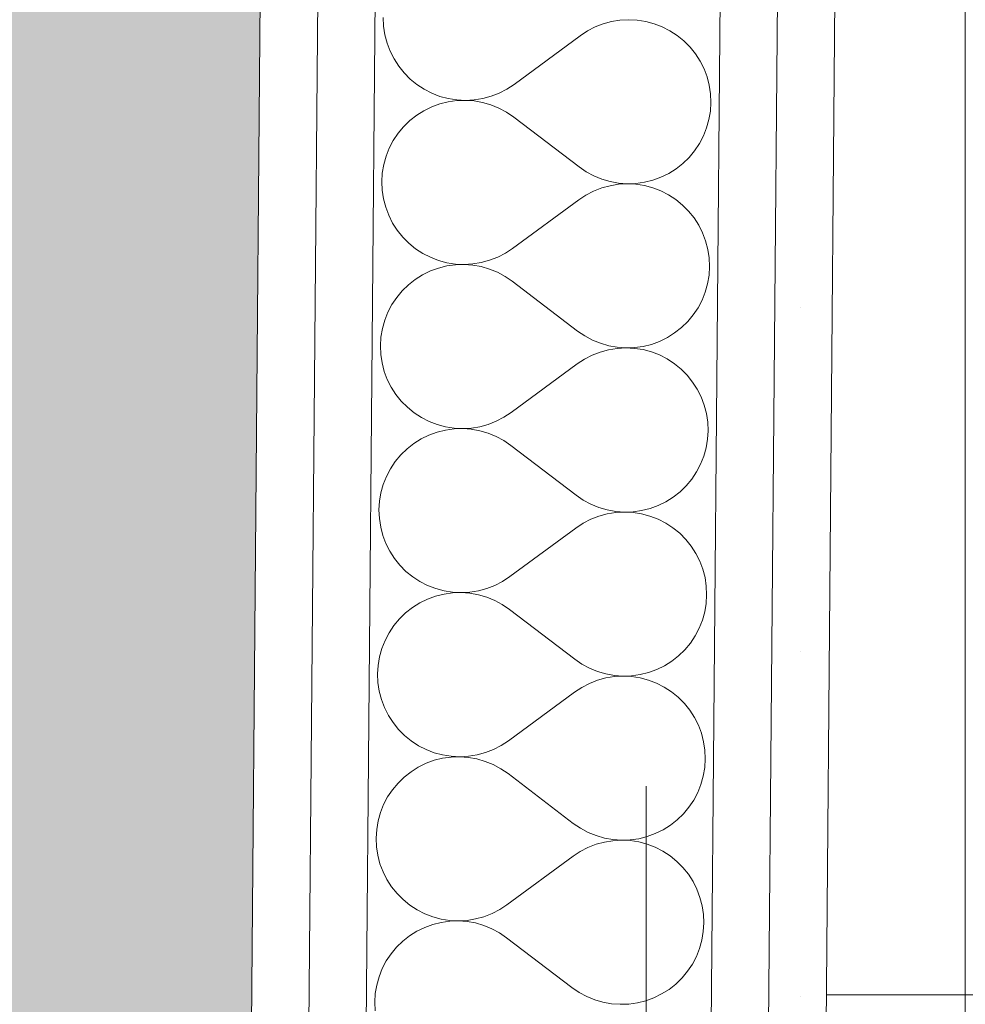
# Paper-space layout 'SA-902 Ruumi 103 siseviimistlused' of a CAD drawing. Header units: millimetres. Extents: x 15 to 415, y 5 to 292.
# Tile 69 of 108: x 137 to 139.06, y 167.26 to 169.4. Entities that reach past the tile are written whole.
import ezdxf
from ezdxf.xclip import XClip

# ---------------------------------------------------------------- set-up
doc = ezdxf.new("R2010")
doc.units = ezdxf.units.MM
doc.header["$MEASUREMENT"] = 0
doc.header["$XCLIPFRAME"] = 2
doc.linetypes.add('Dot & Dashed', pattern=[6.702778, 3.527778, -1.763889, 0, -1.411111])
doc.linetypes.add('Wipeout_Contour', pattern=[1000, 0, -1000])
for name, color, linetype in [('AR - Mööbel', 7, 'Continuous'), ('AR - Seinad SS 2', 7, 'Continuous'), ('AR - Seinad SS.ol', 7, 'Continuous'), ('AR - Teljed', 7, 'Continuous'), ('SA - põrandaviimistlus', 7, 'Continuous')]:
    doc.layers.add(name, color=color, linetype=linetype)
pattern_1 = [(0, (61.449, 53.2755), (0, 6), []), (90, (61.449, 53.2755), (-6, 0), [])]
pattern_2 = [(0, (61.4492, 53.2755), (0, 0.75), [0, -0.75])]

# ---------------------------------------------------------------- blocks, each defined once
blk = doc.blocks.new('*X12')
at = {"layer": 'AR - Seinad SS 2', "color": 5, "linetype": 'Continuous', "lineweight": 5}
for p, q in [((137.7922, 169.4064), (137.793, 169.3876)), ((137.793, 169.3876), (137.7958, 169.369)), ((138.2704, 169.3928), (138.2529, 169.386)), ((138.2886, 169.3978), (138.2704, 169.3928)), ((138.3071, 169.4008), (138.2886, 169.3978)), ((138.3259, 169.4018), (138.3071, 169.4008)), ((138.3447, 169.4008), (138.3259, 169.4018)), ((138.3633, 169.3979), (138.3447, 169.4008)), ((138.3815, 169.3931), (138.3633, 169.3979)), ((138.3991, 169.3863), (138.3815, 169.3931)), ((137.7958, 169.369), (137.8006, 169.3508)), ((138.2204, 169.367), (138.0766, 169.2611)), ((138.2361, 169.3774), (138.2204, 169.367)), ((138.2529, 169.386), (138.2361, 169.3774)), ((138.4158, 169.3777), (138.3991, 169.3863)), ((138.4316, 169.3675), (138.4158, 169.3777)), ((138.4462, 169.3556), (138.4316, 169.3675)), ((137.8006, 169.3508), (137.8072, 169.3332)), ((138.4595, 169.3422), (138.4462, 169.3556)), ((137.8072, 169.3332), (137.8156, 169.3164)), ((138.4712, 169.3276), (138.4595, 169.3422)), ((138.4814, 169.3117), (138.4712, 169.3276)), ((137.8156, 169.3164), (137.8258, 169.3005)), ((138.4899, 169.2949), (138.4814, 169.3117)), ((137.8258, 169.3005), (137.8376, 169.2859)), ((137.8376, 169.2859), (137.8509, 169.2725)), ((138.4965, 169.2773), (138.4899, 169.2949)), ((137.8509, 169.2725), (137.8655, 169.2606)), ((137.8655, 169.2606), (137.8812, 169.2504)), ((138.0609, 169.2508), (138.0766, 169.2611)), ((138.5013, 169.2591), (138.4965, 169.2773)), ((138.5041, 169.2405), (138.5013, 169.2591)), ((137.8812, 169.2504), (137.898, 169.2418)), ((137.898, 169.2418), (137.9156, 169.235)), ((138.0267, 169.2353), (138.0442, 169.2421)), ((138.0442, 169.2421), (138.0609, 169.2508)), ((138.5049, 169.2217), (138.5041, 169.2405)), ((137.9154, 169.2185), (137.8977, 169.2121)), ((137.9337, 169.2231), (137.9154, 169.2185)), ((137.9156, 169.235), (137.9337, 169.2302)), ((137.9337, 169.2302), (137.9523, 169.2273)), ((137.9523, 169.2257), (137.9337, 169.2231)), ((137.9523, 169.2273), (137.9711, 169.2263)), ((137.9711, 169.2263), (137.9523, 169.2257)), ((137.9711, 169.2263), (137.9899, 169.2273)), ((137.9899, 169.2249), (137.9711, 169.2263)), ((137.9899, 169.2273), (138.0085, 169.2303)), ((138.0084, 169.2216), (137.9899, 169.2249)), ((138.0265, 169.2163), (138.0084, 169.2216)), ((138.0085, 169.2303), (138.0267, 169.2353)), ((138.0439, 169.2092), (138.0265, 169.2163)), ((138.5037, 169.2029), (138.5049, 169.2217)), ((137.8649, 169.1938), (137.8501, 169.1822)), ((137.8808, 169.2038), (137.8649, 169.1938)), ((137.8977, 169.2121), (137.8808, 169.2038)), ((138.0605, 169.2003), (138.0439, 169.2092)), ((138.076, 169.1897), (138.0605, 169.2003)), ((138.5006, 169.1843), (138.5037, 169.2029)), ((137.8501, 169.1822), (137.8366, 169.169)), ((138.218, 169.0813), (138.076, 169.1897)), ((138.4956, 169.1662), (138.5006, 169.1843)), ((137.8246, 169.1546), (137.8141, 169.1389)), ((137.8366, 169.169), (137.8246, 169.1546)), ((138.4886, 169.1487), (138.4956, 169.1662)), ((137.8141, 169.1389), (137.8054, 169.1223)), ((138.4694, 169.1164), (138.4799, 169.1321)), ((138.4799, 169.1321), (138.4886, 169.1487)), ((137.8054, 169.1223), (137.7984, 169.1048)), ((138.4574, 169.1019), (138.4694, 169.1164)), ((137.7934, 169.0866), (137.7902, 169.0681)), ((137.7984, 169.1048), (137.7934, 169.0866)), ((138.4291, 169.0772), (138.4439, 169.0888)), ((138.4439, 169.0888), (138.4574, 169.1019)), ((137.7902, 169.0681), (137.7891, 169.0493)), ((138.218, 169.0813), (138.2335, 169.0707)), ((138.2335, 169.0707), (138.2501, 169.0618)), ((138.3962, 169.0589), (138.4132, 169.0672)), ((138.4132, 169.0672), (138.4291, 169.0772)), ((137.7891, 169.0493), (137.7899, 169.0305)), ((138.2501, 169.0618), (138.2675, 169.0546)), ((138.2675, 169.0546), (138.2856, 169.0494)), ((138.2856, 169.0494), (138.3041, 169.046)), ((138.3041, 169.046), (138.3229, 169.0447)), ((138.3229, 169.0447), (138.3041, 169.0436)), ((138.3229, 169.0447), (138.3417, 169.0453)), ((138.3416, 169.0437), (138.3229, 169.0447)), ((138.3602, 169.0408), (138.3416, 169.0437)), ((138.3417, 169.0453), (138.3603, 169.0479)), ((138.3603, 169.0479), (138.3786, 169.0525)), ((138.3786, 169.0525), (138.3962, 169.0589)), ((137.7899, 169.0305), (137.7927, 169.0119)), ((138.2498, 169.0289), (138.2331, 169.0202)), ((138.2673, 169.0357), (138.2498, 169.0289)), ((138.2855, 169.0406), (138.2673, 169.0357)), ((138.3041, 169.0436), (138.2855, 169.0406)), ((138.3784, 169.0359), (138.3602, 169.0408)), ((138.396, 169.0292), (138.3784, 169.0359)), ((138.4127, 169.0206), (138.396, 169.0292)), ((137.7927, 169.0119), (137.7975, 168.9937)), ((138.2173, 169.0099), (138.0736, 168.904)), ((138.2331, 169.0202), (138.2173, 169.0099)), ((138.4285, 169.0103), (138.4127, 169.0206)), ((138.4431, 168.9985), (138.4285, 169.0103)), ((137.7975, 168.9937), (137.8041, 168.9761)), ((138.4564, 168.9851), (138.4431, 168.9985)), ((138.4682, 168.9704), (138.4564, 168.9851)), ((137.8041, 168.9761), (137.8126, 168.9592)), ((137.8126, 168.9592), (137.8227, 168.9434)), ((138.4783, 168.9546), (138.4682, 168.9704)), ((137.8227, 168.9434), (137.8345, 168.9287)), ((138.4868, 168.9378), (138.4783, 168.9546)), ((138.4934, 168.9202), (138.4868, 168.9378)), ((137.8345, 168.9287), (137.8478, 168.9154)), ((137.8478, 168.9154), (137.8624, 168.9035)), ((138.4982, 168.902), (138.4934, 168.9202)), ((137.8624, 168.9035), (137.8782, 168.8932)), ((138.0578, 168.8936), (138.0736, 168.904)), ((138.501, 168.8834), (138.4982, 168.902)), ((137.8782, 168.8932), (137.8949, 168.8847)), ((137.8949, 168.8847), (137.9125, 168.8779)), ((137.9125, 168.8779), (137.9307, 168.873)), ((137.9307, 168.873), (137.9493, 168.8701)), ((137.9868, 168.8702), (138.0054, 168.8732)), ((138.0054, 168.8732), (138.0236, 168.8782)), ((138.0236, 168.8782), (138.0411, 168.885)), ((138.0411, 168.885), (138.0578, 168.8936)), ((138.5018, 168.8646), (138.501, 168.8834)), ((137.8947, 168.8549), (137.8778, 168.8467)), ((137.9123, 168.8614), (137.8947, 168.8549)), ((137.9306, 168.8659), (137.9123, 168.8614)), ((137.9492, 168.8685), (137.9306, 168.8659)), ((137.9681, 168.8692), (137.9492, 168.8685)), ((137.9493, 168.8701), (137.9681, 168.8692)), ((137.9681, 168.8692), (137.9868, 168.8702)), ((137.9868, 168.8678), (137.9681, 168.8692)), ((138.0053, 168.8645), (137.9868, 168.8678)), ((138.0234, 168.8592), (138.0053, 168.8645)), ((138.0408, 168.8521), (138.0234, 168.8592)), ((138.0574, 168.8432), (138.0408, 168.8521)), ((138.5007, 168.8458), (138.5018, 168.8646)), ((137.8618, 168.8367), (137.847, 168.825)), ((137.8778, 168.8467), (137.8618, 168.8367)), ((138.0729, 168.8325), (138.0574, 168.8432)), ((138.2149, 168.7242), (138.0729, 168.8325)), ((138.4975, 168.8272), (138.5007, 168.8458)), ((137.8335, 168.8119), (137.8215, 168.7974)), ((137.847, 168.825), (137.8335, 168.8119)), ((138.4855, 168.7916), (138.4925, 168.8091)), ((138.4925, 168.8091), (138.4975, 168.8272)), ((137.8215, 168.7974), (137.811, 168.7818)), ((138.4768, 168.7749), (138.4855, 168.7916)), ((137.811, 168.7818), (137.8023, 168.7651)), ((138.4663, 168.7593), (138.4768, 168.7749)), ((137.7954, 168.7476), (137.7903, 168.7295)), ((137.8023, 168.7651), (137.7954, 168.7476)), ((138.4408, 168.7317), (138.4543, 168.7448)), ((138.4543, 168.7448), (138.4663, 168.7593)), ((137.7903, 168.7295), (137.7872, 168.7109)), ((138.2149, 168.7242), (138.2304, 168.7136)), ((138.426, 168.7201), (138.4408, 168.7317)), ((137.7872, 168.7109), (137.786, 168.6922)), ((138.2304, 168.7136), (138.247, 168.7046)), ((138.247, 168.7046), (138.2644, 168.6975)), ((138.3755, 168.6953), (138.3932, 168.7018)), ((138.3932, 168.7018), (138.4101, 168.7101)), ((138.4101, 168.7101), (138.426, 168.7201)), ((137.786, 168.6922), (137.7868, 168.6734)), ((138.2824, 168.6835), (138.2642, 168.6786)), ((138.2644, 168.6975), (138.2825, 168.6922)), ((138.301, 168.6865), (138.2824, 168.6835)), ((138.2825, 168.6922), (138.301, 168.6889)), ((138.301, 168.6889), (138.3198, 168.6876)), ((138.3198, 168.6875), (138.301, 168.6865)), ((138.3198, 168.6876), (138.3386, 168.6882)), ((138.3386, 168.6866), (138.3198, 168.6875)), ((138.3386, 168.6882), (138.3572, 168.6908)), ((138.3572, 168.6837), (138.3386, 168.6866)), ((138.3572, 168.6908), (138.3755, 168.6953)), ((138.3753, 168.6788), (138.3572, 168.6837)), ((137.7868, 168.6734), (137.7896, 168.6547)), ((138.23, 168.6631), (138.2143, 168.6527)), ((138.2467, 168.6717), (138.23, 168.6631)), ((138.2642, 168.6786), (138.2467, 168.6717)), ((138.3929, 168.6721), (138.3753, 168.6788)), ((138.4097, 168.6635), (138.3929, 168.6721)), ((138.4254, 168.6532), (138.4097, 168.6635)), ((137.7896, 168.6547), (137.7944, 168.6365)), ((138.2143, 168.6527), (138.0705, 168.5468)), ((138.44, 168.6413), (138.4254, 168.6532)), ((138.4533, 168.628), (138.44, 168.6413)), ((137.7944, 168.6365), (137.801, 168.6189)), ((137.801, 168.6189), (137.8095, 168.6021)), ((138.4651, 168.6133), (138.4533, 168.628)), ((137.8095, 168.6021), (137.8197, 168.5863)), ((138.4753, 168.5975), (138.4651, 168.6133)), ((138.4837, 168.5807), (138.4753, 168.5975)), ((137.8197, 168.5863), (137.8314, 168.5716)), ((138.4903, 168.5631), (138.4837, 168.5807)), ((137.8314, 168.5716), (137.8447, 168.5583)), ((137.8447, 168.5583), (137.8593, 168.5464)), ((138.4951, 168.5448), (138.4903, 168.5631)), ((137.8593, 168.5464), (137.8751, 168.5361)), ((137.8751, 168.5361), (137.8918, 168.5275)), ((138.038, 168.5279), (138.0548, 168.5365)), ((138.0548, 168.5365), (138.0705, 168.5468)), ((138.4979, 168.5262), (138.4951, 168.5448)), ((137.8918, 168.5275), (137.9094, 168.5208)), ((137.9275, 168.5088), (137.9093, 168.5042)), ((137.9094, 168.5208), (137.9276, 168.5159)), ((137.9462, 168.5114), (137.9275, 168.5088)), ((137.9276, 168.5159), (137.9462, 168.513)), ((137.9462, 168.513), (137.965, 168.512)), ((137.965, 168.512), (137.9462, 168.5114)), ((137.965, 168.512), (137.9838, 168.5131)), ((137.9837, 168.5107), (137.965, 168.512)), ((138.0023, 168.5073), (137.9837, 168.5107)), ((137.9838, 168.5131), (138.0023, 168.5161)), ((138.0023, 168.5161), (138.0205, 168.521)), ((138.0205, 168.521), (138.038, 168.5279)), ((138.4987, 168.5074), (138.4979, 168.5262)), ((137.8747, 168.4895), (137.8587, 168.4795)), ((137.8916, 168.4978), (137.8747, 168.4895)), ((137.9093, 168.5042), (137.8916, 168.4978)), ((138.0203, 168.5021), (138.0023, 168.5073)), ((138.0378, 168.495), (138.0203, 168.5021)), ((138.0543, 168.486), (138.0378, 168.495)), ((138.4944, 168.4701), (138.4976, 168.4886)), ((138.4976, 168.4886), (138.4987, 168.5074)), ((137.8439, 168.4679), (137.8304, 168.4548)), ((137.8587, 168.4795), (137.8439, 168.4679)), ((138.0699, 168.4754), (138.0543, 168.486)), ((138.2118, 168.367), (138.0699, 168.4754)), ((138.4894, 168.452), (138.4944, 168.4701)), ((137.8304, 168.4548), (137.8184, 168.4403)), ((138.4824, 168.4345), (138.4894, 168.452)), ((137.808, 168.4247), (137.7992, 168.408)), ((137.8184, 168.4403), (137.808, 168.4247)), ((138.4737, 168.4178), (138.4824, 168.4345)), ((137.7992, 168.408), (137.7923, 168.3905)), ((138.4512, 168.3877), (138.4633, 168.4021)), ((138.4633, 168.4021), (138.4737, 168.4178)), ((137.7923, 168.3905), (137.7872, 168.3724)), ((138.4377, 168.3746), (138.4512, 168.3877)), ((137.7872, 168.3724), (137.7841, 168.3538)), ((138.2118, 168.367), (138.2273, 168.3564)), ((138.407, 168.3529), (138.4229, 168.3629)), ((138.4229, 168.3629), (138.4377, 168.3746)), ((137.7841, 168.3538), (137.7829, 168.335)), ((138.2273, 168.3564), (138.2439, 168.3475)), ((138.2439, 168.3475), (138.2613, 168.3404)), ((138.2613, 168.3404), (138.2794, 168.3351)), ((138.3541, 168.3337), (138.3724, 168.3382)), ((138.3724, 168.3382), (138.3901, 168.3447)), ((138.3901, 168.3447), (138.407, 168.3529)), ((137.7829, 168.335), (137.7838, 168.3162)), ((137.7838, 168.3162), (137.7866, 168.2976)), ((138.2612, 168.3214), (138.2436, 168.3146)), ((138.2793, 168.3264), (138.2612, 168.3214)), ((138.2979, 168.3294), (138.2793, 168.3264)), ((138.2794, 168.3351), (138.2979, 168.3318)), ((138.2979, 168.3318), (138.3167, 168.3304)), ((138.3167, 168.3304), (138.2979, 168.3294)), ((138.3167, 168.3304), (138.3355, 168.3311)), ((138.3355, 168.3295), (138.3167, 168.3304)), ((138.3355, 168.3311), (138.3541, 168.3337)), ((138.3541, 168.3265), (138.3355, 168.3295)), ((138.3723, 168.3217), (138.3541, 168.3265)), ((138.3898, 168.3149), (138.3723, 168.3217)), ((137.7866, 168.2976), (137.7913, 168.2794)), ((138.2112, 168.2956), (138.0674, 168.1897)), ((138.2269, 168.306), (138.2112, 168.2956)), ((138.2436, 168.3146), (138.2269, 168.306)), ((138.4066, 168.3064), (138.3898, 168.3149)), ((138.4223, 168.2961), (138.4066, 168.3064)), ((138.4369, 168.2842), (138.4223, 168.2961)), ((137.7913, 168.2794), (137.7979, 168.2618)), ((138.4502, 168.2709), (138.4369, 168.2842)), ((137.7979, 168.2618), (137.8064, 168.245)), ((138.462, 168.2562), (138.4502, 168.2709)), ((138.4722, 168.2403), (138.462, 168.2562)), ((137.8064, 168.245), (137.8166, 168.2291)), ((138.4806, 168.2235), (138.4722, 168.2403)), ((137.8166, 168.2291), (137.8284, 168.2145)), ((137.8284, 168.2145), (137.8416, 168.2011)), ((138.4873, 168.2059), (138.4806, 168.2235)), ((137.8416, 168.2011), (137.8562, 168.1892)), ((137.8562, 168.1892), (137.872, 168.179)), ((138.0517, 168.1794), (138.0674, 168.1897)), ((138.492, 168.1877), (138.4873, 168.2059)), ((138.4948, 168.1691), (138.492, 168.1877)), ((137.872, 168.179), (137.8887, 168.1704)), ((137.8887, 168.1704), (137.9063, 168.1637)), ((138.0174, 168.1639), (138.035, 168.1707)), ((138.035, 168.1707), (138.0517, 168.1794)), ((138.4956, 168.1503), (138.4948, 168.1691)), ((137.9062, 168.1471), (137.8885, 168.1407)), ((137.9244, 168.1517), (137.9062, 168.1471)), ((137.9063, 168.1637), (137.9245, 168.1588)), ((137.9431, 168.1543), (137.9244, 168.1517)), ((137.9245, 168.1588), (137.9431, 168.1559)), ((137.9431, 168.1559), (137.9619, 168.1549)), ((137.9619, 168.1549), (137.9431, 168.1543)), ((137.9619, 168.1549), (137.9807, 168.1559)), ((137.9807, 168.1535), (137.9619, 168.1549)), ((137.9807, 168.1559), (137.9993, 168.159)), ((137.9992, 168.1502), (137.9807, 168.1535)), ((138.0173, 168.145), (137.9992, 168.1502)), ((137.9993, 168.159), (138.0174, 168.1639)), ((138.0347, 168.1378), (138.0173, 168.145)), ((138.4945, 168.1315), (138.4956, 168.1503)), ((137.8556, 168.1224), (137.8408, 168.1108)), ((137.8716, 168.1324), (137.8556, 168.1224)), ((137.8885, 168.1407), (137.8716, 168.1324)), ((138.0512, 168.1289), (138.0347, 168.1378)), ((138.0668, 168.1183), (138.0512, 168.1289)), ((138.4914, 168.113), (138.4945, 168.1315)), ((137.8408, 168.1108), (137.8274, 168.0977)), ((138.2087, 168.0099), (138.0668, 168.1183)), ((138.4863, 168.0948), (138.4914, 168.113)), ((137.8153, 168.0832), (137.8049, 168.0675)), ((137.8274, 168.0977), (137.8153, 168.0832)), ((138.4794, 168.0773), (138.4863, 168.0948)), ((137.8049, 168.0675), (137.7961, 168.0509)), ((138.4602, 168.045), (138.4706, 168.0607)), ((138.4706, 168.0607), (138.4794, 168.0773)), ((137.7961, 168.0509), (137.7892, 168.0334)), ((138.4481, 168.0305), (138.4602, 168.045)), ((137.7841, 168.0152), (137.781, 167.9967)), ((137.7892, 168.0334), (137.7841, 168.0152)), ((138.4198, 168.0058), (138.4346, 168.0174)), ((138.4346, 168.0174), (138.4481, 168.0305)), ((137.781, 167.9967), (137.7798, 167.9779)), ((138.2087, 168.0099), (138.2242, 167.9993)), ((138.2242, 167.9993), (138.2408, 167.9904)), ((138.387, 167.9875), (138.4039, 167.9958)), ((138.4039, 167.9958), (138.4198, 168.0058)), ((137.7798, 167.9779), (137.7807, 167.9591)), ((138.2408, 167.9904), (138.2582, 167.9832)), ((138.2582, 167.9832), (138.2763, 167.978)), ((138.2763, 167.978), (138.2948, 167.9747)), ((138.2948, 167.9747), (138.3136, 167.9733)), ((138.3136, 167.9733), (138.2948, 167.9722)), ((138.3136, 167.9733), (138.3324, 167.9739)), ((138.3324, 167.9723), (138.3136, 167.9733)), ((138.3324, 167.9739), (138.3511, 167.9765)), ((138.351, 167.9694), (138.3324, 167.9723)), ((138.3511, 167.9765), (138.3693, 167.9811)), ((138.3693, 167.9811), (138.387, 167.9875)), ((137.7807, 167.9591), (137.7835, 167.9405)), ((138.2405, 167.9575), (138.2238, 167.9488)), ((138.2581, 167.9643), (138.2405, 167.9575)), ((138.2762, 167.9692), (138.2581, 167.9643)), ((138.2948, 167.9722), (138.2762, 167.9692)), ((138.3692, 167.9645), (138.351, 167.9694)), ((138.3867, 167.9578), (138.3692, 167.9645)), ((138.4035, 167.9492), (138.3867, 167.9578)), ((137.7835, 167.9405), (137.7882, 167.9223)), ((138.2081, 167.9385), (138.0643, 167.8326)), ((138.2238, 167.9488), (138.2081, 167.9385)), ((138.4193, 167.939), (138.4035, 167.9492)), ((138.4339, 167.9271), (138.4193, 167.939)), ((137.7882, 167.9223), (137.7949, 167.9047)), ((138.4471, 167.9137), (138.4339, 167.9271)), ((138.4589, 167.899), (138.4471, 167.9137)), ((137.7949, 167.9047), (137.8033, 167.8878)), ((137.8033, 167.8878), (137.8135, 167.872)), ((138.4691, 167.8832), (138.4589, 167.899)), ((137.8135, 167.872), (137.8253, 167.8573)), ((138.4775, 167.8664), (138.4691, 167.8832)), ((138.4842, 167.8488), (138.4775, 167.8664)), ((137.8253, 167.8573), (137.8385, 167.844)), ((137.8385, 167.844), (137.8531, 167.8321)), ((138.4889, 167.8306), (138.4842, 167.8488)), ((137.8531, 167.8321), (137.8689, 167.8218)), ((138.0486, 167.8222), (138.0643, 167.8326)), ((138.4917, 167.812), (138.4889, 167.8306)), ((137.8689, 167.8218), (137.8857, 167.8133)), ((137.8857, 167.8133), (137.9032, 167.8065)), ((137.9032, 167.8065), (137.9214, 167.8017)), ((137.9214, 167.8017), (137.94, 167.7987)), ((137.9776, 167.7988), (137.9962, 167.8018)), ((137.9962, 167.8018), (138.0143, 167.8068)), ((138.0143, 167.8068), (138.0319, 167.8136)), ((138.0319, 167.8136), (138.0486, 167.8222)), ((138.4926, 167.7932), (138.4917, 167.812)), ((137.8854, 167.7835), (137.8685, 167.7753)), ((137.9031, 167.79), (137.8854, 167.7835)), ((137.9214, 167.7945), (137.9031, 167.79)), ((137.94, 167.7971), (137.9214, 167.7945)), ((137.94, 167.7987), (137.9588, 167.7978)), ((137.9588, 167.7978), (137.94, 167.7971)), ((137.9588, 167.7978), (137.9776, 167.7988)), ((137.9776, 167.7964), (137.9588, 167.7978)), ((137.9961, 167.7931), (137.9776, 167.7964)), ((138.0142, 167.7878), (137.9961, 167.7931)), ((138.0316, 167.7807), (138.0142, 167.7878)), ((138.0482, 167.7718), (138.0316, 167.7807)), ((138.4914, 167.7744), (138.4926, 167.7932)), ((137.8526, 167.7653), (137.8378, 167.7536)), ((137.8685, 167.7753), (137.8526, 167.7653)), ((138.0637, 167.7612), (138.0482, 167.7718)), ((138.2056, 167.6528), (138.0637, 167.7612)), ((138.4883, 167.7558), (138.4914, 167.7744)), ((137.8243, 167.7405), (137.8122, 167.7261)), ((137.8378, 167.7536), (137.8243, 167.7405)), ((138.4763, 167.7202), (138.4832, 167.7377)), ((138.4832, 167.7377), (138.4883, 167.7558)), ((137.8122, 167.7261), (137.8018, 167.7104)), ((138.4675, 167.7035), (138.4763, 167.7202)), ((137.8018, 167.7104), (137.793, 167.6937)), ((138.4571, 167.6879), (138.4675, 167.7035)), ((137.7861, 167.6762), (137.781, 167.6581)), ((137.793, 167.6937), (137.7861, 167.6762)), ((138.4316, 167.6603), (138.4451, 167.6734)), ((138.4451, 167.6734), (138.4571, 167.6879)), ((137.781, 167.6581), (137.7779, 167.6396)), ((138.2056, 167.6528), (138.2212, 167.6422)), ((138.4168, 167.6487), (138.4316, 167.6603)), ((137.7779, 167.6396), (137.7768, 167.6208)), ((138.2212, 167.6422), (138.2377, 167.6332)), ((138.2377, 167.6332), (138.2552, 167.6261)), ((138.3662, 167.6239), (138.3839, 167.6304)), ((138.3839, 167.6304), (138.4008, 167.6387)), ((138.4008, 167.6387), (138.4168, 167.6487)), ((137.7768, 167.6208), (137.7776, 167.602)), ((138.2731, 167.6121), (138.255, 167.6072)), ((138.2552, 167.6261), (138.2732, 167.6209)), ((138.2917, 167.6151), (138.2731, 167.6121)), ((138.2732, 167.6209), (138.2917, 167.6175)), ((138.2917, 167.6175), (138.3105, 167.6162)), ((138.3105, 167.6162), (138.2917, 167.6151)), ((138.3105, 167.6162), (138.3293, 167.6168)), ((138.3293, 167.6152), (138.3105, 167.6162)), ((138.3293, 167.6168), (138.348, 167.6194)), ((138.3479, 167.6123), (138.3293, 167.6152)), ((138.3661, 167.6074), (138.3479, 167.6123)), ((138.348, 167.6194), (138.3662, 167.6239)), ((137.7776, 167.602), (137.7804, 167.5834)), ((138.2207, 167.5917), (138.205, 167.5814)), ((138.2375, 167.6003), (138.2207, 167.5917)), ((138.255, 167.6072), (138.2375, 167.6003)), ((138.3837, 167.6007), (138.3661, 167.6074)), ((138.4004, 167.5921), (138.3837, 167.6007)), ((138.4162, 167.5818), (138.4004, 167.5921)), ((137.7804, 167.5834), (137.7851, 167.5651)), ((138.205, 167.5814), (138.0612, 167.4755)), ((138.4308, 167.5699), (138.4162, 167.5818)), ((138.444, 167.5566), (138.4308, 167.5699)), ((137.7851, 167.5651), (137.7918, 167.5475)), ((137.7918, 167.5475), (137.8002, 167.5307)), ((138.4558, 167.5419), (138.444, 167.5566)), ((137.8002, 167.5307), (137.8104, 167.5149)), ((138.466, 167.5261), (138.4558, 167.5419)), ((138.4745, 167.5093), (138.466, 167.5261)), ((137.8104, 167.5149), (137.8222, 167.5002)), ((138.4811, 167.4917), (138.4745, 167.5093)), ((137.8222, 167.5002), (137.8355, 167.4869)), ((137.8355, 167.4869), (137.8501, 167.475)), ((138.4858, 167.4735), (138.4811, 167.4917)), ((137.8501, 167.475), (137.8658, 167.4647)), ((137.8658, 167.4647), (137.8826, 167.4561)), ((138.0288, 167.4565), (138.0455, 167.4651)), ((138.0455, 167.4651), (138.0612, 167.4755)), ((138.4886, 167.4548), (138.4858, 167.4735)), ((137.8826, 167.4561), (137.9002, 167.4494)), ((137.9183, 167.4374), (137.9, 167.4329)), ((137.9002, 167.4494), (137.9183, 167.4445)), ((137.9183, 167.4445), (137.9369, 167.4416)), ((137.9369, 167.44), (137.9183, 167.4374)), ((137.9369, 167.4416), (137.9557, 167.4407)), ((137.9557, 167.4406), (137.9369, 167.44)), ((137.9557, 167.4407), (137.9745, 167.4417)), ((137.9745, 167.4393), (137.9557, 167.4406)), ((137.9745, 167.4417), (137.9931, 167.4447)), ((137.993, 167.436), (137.9745, 167.4393)), ((137.9931, 167.4447), (138.0113, 167.4496)), ((138.0113, 167.4496), (138.0288, 167.4565)), ((138.4895, 167.436), (138.4886, 167.4548)), ((137.8654, 167.4181), (137.8495, 167.4081)), ((137.8823, 167.4264), (137.8654, 167.4181)), ((137.9, 167.4329), (137.8823, 167.4264)), ((138.0111, 167.4307), (137.993, 167.436)), ((138.0285, 167.4236), (138.0111, 167.4307)), ((138.0451, 167.4146), (138.0285, 167.4236)), ((138.4852, 167.3987), (138.4883, 167.4173)), ((138.4883, 167.4173), (138.4895, 167.436)), ((137.8347, 167.3965), (137.8212, 167.3834)), ((137.8495, 167.4081), (137.8347, 167.3965)), ((138.0606, 167.404), (138.0451, 167.4146)), ((138.2025, 167.2957), (138.0606, 167.404)), ((138.4801, 167.3806), (138.4852, 167.3987)), ((137.8212, 167.3834), (137.8091, 167.3689)), ((138.4732, 167.3631), (138.4801, 167.3806)), ((137.7987, 167.3533), (137.79, 167.3366)), ((137.8091, 167.3689), (137.7987, 167.3533)), ((138.4645, 167.3464), (138.4732, 167.3631)), ((137.79, 167.3366), (137.783, 167.3191)), ((138.442, 167.3163), (138.454, 167.3308)), ((138.454, 167.3308), (138.4645, 167.3464)), ((137.783, 167.3191), (137.778, 167.301)), ((138.4285, 167.3032), (138.442, 167.3163)), ((137.778, 167.301), (137.7748, 167.2824)), ((138.2025, 167.2957), (138.2181, 167.285)), ((138.3977, 167.2815), (138.4137, 167.2915)), ((138.4137, 167.2915), (138.4285, 167.3032)), ((137.7748, 167.2824), (137.7737, 167.2636)), ((138.2181, 167.285), (138.2347, 167.2761)), ((138.2347, 167.2761), (138.2521, 167.269)), ((138.2521, 167.269), (138.2701, 167.2637)), ((138.3449, 167.2623), (138.3631, 167.2668)), ((138.3631, 167.2668), (138.3808, 167.2733)), ((138.3808, 167.2733), (138.3977, 167.2815)), ((137.7737, 167.2636), (137.7745, 167.2448)), ((138.2701, 167.2637), (138.2887, 167.2604)), ((138.2887, 167.2604), (138.3074, 167.259)), ((138.3074, 167.259), (138.3262, 167.2597)), ((138.3262, 167.2597), (138.3449, 167.2623))]:
    blk.add_line(p, q, dxfattribs=at)
blk = doc.blocks.new('Drawing_1_1', base_point=(61.4492, 53.2755))
at = {"layer": 'SA - põrandaviimistlus', "linetype": 'Continuous', "lineweight": 13}
h = blk.add_hatch(dxfattribs=at)
h.set_pattern_fill('Grid_600x600_0001', color=254, style=0, pattern_type=2)
h.set_pattern_definition(pattern_1)
h.paths.add_polyline_path([(105.7208, 218.2439), (105.3855, 198.5263), (106.7362, 198.5157), (106.695, 195.5371), (108.166, 195.5371), (108.166, 192.7674), (134.0153, 192.7674), (134.0153, 195.5371), (134.3038, 195.5371), (134.3005, 197.8813), (142.2021, 197.8926), (142.2299, 199.9856), (149.4293, 199.8898), (149.4042, 196.9587), (152.2617, 196.9631), (152.2674, 193.1631), (188.5829, 193.2183), (188.5771, 197.0183), (193.4664, 197.0256), (193.4664, 198.218), (199.1664, 198.218), (199.1664, 197.0342), (214.2761, 197.0571), (214.287, 189.8571), (213.6422, 189.8564), (213.261, 163.4127), (213.958, 163.4151), (213.9783, 157.5651), (211.7245, 157.5838), (211.3334, 131.1908), (212.7833, 131.1693), (212.7796, 130.9251), (213.9015, 130.9274), (213.9141, 125.2274), (190.8191, 125.1962), (190.8148, 127.8435), (145.5167, 127.7839), (145.5191, 125.1365), (140.6255, 125.1301), (140.5897, 115.8428), (138.3326, 115.8516), (138.1789, 76.1598), (140.4364, 76.1508), (140.4185, 64.8477), (197.7154, 64.9384), (197.7542, 97.4524), (212.7335, 97.4163), (212.6893, 96.6167), (213.6747, 96.6143), (213.6653, 92.6401), (238.6651, 92.58), (238.6746, 96.5545), (243.2953, 96.5434), (244.2005, 96.5413), (244.2005, 125.2943), (238.9141, 125.2826), (238.9015, 130.9826), (240.0614, 130.9851), (240.061, 131.1851), (242.9637, 131.1502), (242.9617, 130.9915), (244.2005, 130.9943), (244.2005, 189.9025), (243.683, 189.9017), (243.2878, 157.6251), (239.6868, 157.6545), (239.6665, 163.5044), (240.4597, 163.5072), (240.7828, 189.8973), (240.0672, 189.8962), (240.0563, 197.0962), (244.2005, 197.1025), (244.2005, 199.0362), (201.1664, 199.0362), (201.1664, 212.4455), (209.7608, 212.4455, -0.068715), (209.0369, 214.4234), (199.1664, 214.4455), (199.1664, 211.518), (193.4664, 211.518), (193.4253, 233.3489), (149.8744, 233.3468), (149.7918, 227.137), (142.5924, 227.2328), (142.7036, 235.5863), (114.9286, 235.5863), (114.9286, 218.1863), (107.0505, 218.1863)])
h.paths.add_polyline_path([(145.6255, 67.9384), (145.6255, 122.2274), (205.9093, 122.2274), (205.9093, 100.4524), (190.7569, 100.4524), (190.7569, 67.9384)], flags=0)
h.paths.add_polyline_path([(215.9142, 134.2782), (215.9142, 189.0956), (236.9141, 189.0956), (236.9141, 134.2782)], flags=0)
h.paths.add_polyline_path([(215.9142, 100.4524), (215.9142, 122.2274), (236.9141, 122.2274), (236.9141, 100.4524)], flags=0)
h = blk.add_hatch(dxfattribs=at)
h.set_pattern_fill('Grid_600x600_0001', color=254, style=0, pattern_type=2)
h.set_pattern_definition(pattern_1)
h.paths.add_polyline_path([(140.6957, 130.8302), (145.5116, 130.8365), (145.5162, 128.1839), (190.8143, 128.2435), (190.8116, 130.8962), (209.8793, 130.9213), (209.8836, 131.2123), (211.3334, 131.1908), (211.7245, 157.5838), (210.2747, 157.6053), (210.4629, 170.3084), (208.1631, 170.3405), (208.4193, 189.8482), (188.5881, 189.8182), (188.5835, 192.7882), (152.2628, 192.7331), (152.2673, 189.7631), (141.0691, 189.7461), (141.01, 180.4123), (138.7767, 180.4264), (138.5205, 140.0058), (140.7538, 139.9916)])
h.paths.add_polyline_path([(145.6255, 134.2782), (145.6255, 185.9556), (205.9093, 185.9556), (205.9093, 134.2782)], flags=0)
at = {"layer": 'SA - põrandaviimistlus', "linetype": 'Continuous', "lineweight": 20}
h = blk.add_hatch(dxfattribs=at)
h.set_pattern_fill('Carpet_tihe_0001', color=252, style=0, pattern_type=2)
h.set_pattern_definition([(45, (61.4492, 56.2755), (-0.954594, 0.954594), [0, -0.9, 0, -1.35]), (110, (64.4492, 56.2755), (1.268585, 0.461727), [0, -0.66, 0, -1.14])])
h.paths.add_polyline_path([(74.616, 140.1632), (78.2447, 139.8436), (80.8822, 185.741), (131.31, 185.7388), (130.9619, 130.8174), (134.9956, 130.8227), (135.0539, 140.0278), (137.3634, 140.0131), (137.6195, 180.4338), (135.3101, 180.4484), (135.369, 189.7386), (126.0906, 189.7282), (126.0907, 191.3674), (116.0907, 191.3674), (116.0906, 189.7371), (108.166, 189.7371), (101.0209, 189.7371), (78.9241, 189.7371), (76.9759, 189.7371), (75.9065, 154.8183)])
at = {"layer": 'AR - Mööbel', "color": 252, "linetype": 'Continuous', "lineweight": 13}
blk.add_line((139.0581, 160.5796), (139.0581, 170.215), dxfattribs=at)
at = {"layer": 'SA - põrandaviimistlus', "color": 252, "linetype": 'Continuous', "lineweight": 13, "flags": 128}
for points in [[(140.6957, 130.8302), (140.7538, 139.9916), (138.5205, 140.0058), (138.7767, 180.4264), (141.01, 180.4123), (141.0691, 189.7461), (152.2673, 189.7631), (152.2628, 192.7331), (188.5835, 192.7882), (188.5881, 189.8182), (208.4193, 189.8482), (208.1631, 170.3405), (210.4629, 170.3084), (210.2747, 157.6053), (211.7245, 157.5838), (211.3334, 131.1908), (209.8836, 131.2123), (209.8793, 130.9213), (190.8116, 130.8962), (190.8143, 128.2435), (145.5162, 128.1839), (145.5116, 130.8365)], [(74.616, 140.1632), (78.2447, 139.8436), (80.8822, 185.741), (131.31, 185.7388), (130.9619, 130.8174), (134.9956, 130.8227), (135.0539, 140.0278), (137.3634, 140.0131), (137.6195, 180.4338), (135.3101, 180.4484), (135.369, 189.7386), (126.0906, 189.7282), (126.0907, 191.3674), (116.0907, 191.3674), (116.0906, 189.7371), (108.166, 189.7371), (101.0209, 189.7371), (78.9241, 189.7371), (76.9759, 189.7371), (75.9065, 154.8183)]]:
    blk.add_lwpolyline(points, close=True, dxfattribs=at)
at = {"color": 254, "linetype": 'Wipeout_Contour', "lineweight": 0, "ltscale": 849.059897}
blk.add_wipeout([(138.5204, 139.9931), (138.8695, 180.4263), (138.7445, 180.4274), (138.3954, 139.9942)], dxfattribs=at).dxf.layer = 'AR - Seinad SS 2'
at = {"layer": 'AR - Seinad SS 2', "linetype": 'Continuous', "lineweight": 13}
h = blk.add_hatch(dxfattribs=at)
h.set_pattern_fill('Gypsum_0001', color=5, style=0, pattern_type=2)
h.set_pattern_definition(pattern_2)
h.paths.add_polyline_path([(138.5204, 139.9931), (138.8695, 180.4263), (138.7445, 180.4274), (138.3954, 139.9942)])
at = {"color": 254, "linetype": 'Wipeout_Contour', "lineweight": 0, "ltscale": 848.734995}
blk.add_wipeout([(138.3954, 139.9942), (138.7445, 180.4274), (138.6195, 180.4285), (138.2704, 139.9952)], dxfattribs=at).dxf.layer = 'AR - Seinad SS 2'
at = {"layer": 'AR - Seinad SS 2', "linetype": 'Continuous', "lineweight": 13}
h = blk.add_hatch(dxfattribs=at)
h.set_pattern_fill('Gypsum_0001', color=5, style=0, pattern_type=2)
h.set_pattern_definition(pattern_2)
h.paths.add_polyline_path([(138.3954, 139.9942), (138.7445, 180.4274), (138.6195, 180.4285), (138.2704, 139.9952)])
at = {"color": 254, "linetype": 'Wipeout_Contour', "lineweight": 0, "ltscale": 847.557853}
blk.add_wipeout([(138.2704, 139.9952), (138.6195, 180.4285), (137.8695, 180.4349), (137.5204, 140.0017)], dxfattribs=at).dxf.layer = 'AR - Seinad SS 2'
at = {"layer": 'AR - Seinad SS 2', "color": 5, "linetype": 'Continuous', "lineweight": 9}
for p, q in [((138.2704, 139.9952), (138.6195, 180.4285)), ((138.3954, 139.9942), (138.7445, 180.4274))]:
    blk.add_line(p, q, dxfattribs=at)
at = {"layer": 'AR - Seinad SS 2', "color": 5, "linetype": 'Continuous', "lineweight": 9, "flags": 128}
blk.add_lwpolyline([(138.5204, 139.9931), (138.8695, 180.4263)], dxfattribs=at)
at = {"layer": 'AR - Teljed', "color": 251, "linetype": 'Dot & Dashed', "lineweight": 13}
blk.add_line((138.3642, 48.5589), (138.3642, 266.399), dxfattribs=at)
at = {"layer": 'AR - Seinad SS.ol', "color": 7, "linetype": 'Continuous', "lineweight": 13}
blk.add_blockref('*X12', (0, 0), dxfattribs=at)
at = {"color": 254, "linetype": 'Wipeout_Contour', "lineweight": 0, "ltscale": 846.465428}
blk.add_wipeout([(137.5204, 140.0017), (137.8695, 180.4349), (137.7445, 180.436), (137.3954, 140.0028)], dxfattribs=at).dxf.layer = 'AR - Seinad SS 2'
at = {"layer": 'AR - Seinad SS 2', "linetype": 'Continuous', "lineweight": 13}
h = blk.add_hatch(dxfattribs=at)
h.set_pattern_fill('Gypsum_0001', color=5, style=0, pattern_type=2)
h.set_pattern_definition(pattern_2)
h.paths.add_polyline_path([(137.5204, 140.0017), (137.8695, 180.4349), (137.7445, 180.436), (137.3954, 140.0028)])
at = {"color": 254, "linetype": 'Wipeout_Contour', "lineweight": 0, "ltscale": 846.141885}
blk.add_wipeout([(137.3954, 140.0028), (137.7445, 180.436), (137.6195, 180.4371), (137.2705, 140.0039)], dxfattribs=at).dxf.layer = 'AR - Seinad SS 2'
at = {"layer": 'AR - Seinad SS 2', "linetype": 'Continuous', "lineweight": 13}
h = blk.add_hatch(dxfattribs=at)
h.set_pattern_fill('Gypsum_0001', color=5, style=0, pattern_type=2)
h.set_pattern_definition(pattern_2)
h.paths.add_polyline_path([(137.3954, 140.0028), (137.7445, 180.436), (137.6195, 180.4371), (137.2705, 140.0039)])
at = {"layer": 'AR - Seinad SS 2', "color": 5, "linetype": 'Continuous', "lineweight": 9}
for p, q in [((137.3954, 140.0028), (137.7445, 180.436)), ((137.5204, 140.0017), (137.8695, 180.4349))]:
    blk.add_line(p, q, dxfattribs=at)
at = {"layer": 'AR - Seinad SS 2', "color": 5, "linetype": 'Continuous', "lineweight": 9, "flags": 128}
blk.add_lwpolyline([(137.6195, 180.4371), (137.2705, 140.0039)], dxfattribs=at)

psp = doc.layouts.new('SA-902 Ruumi 103 siseviimistlused')

# ---------------------------------------------------------------- block references
at = {"color": 7, "linetype": 'Continuous', "lineweight": 13}
ref = psp.add_blockref('Drawing_1_1', (61.4492, 53.2755), dxfattribs=at)
XClip(ref).set_block_clipping_path([(24.1555726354, 26.0866641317), (244.2005401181, 283.9995795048)])

doc.saveas('drawing.dxf')
